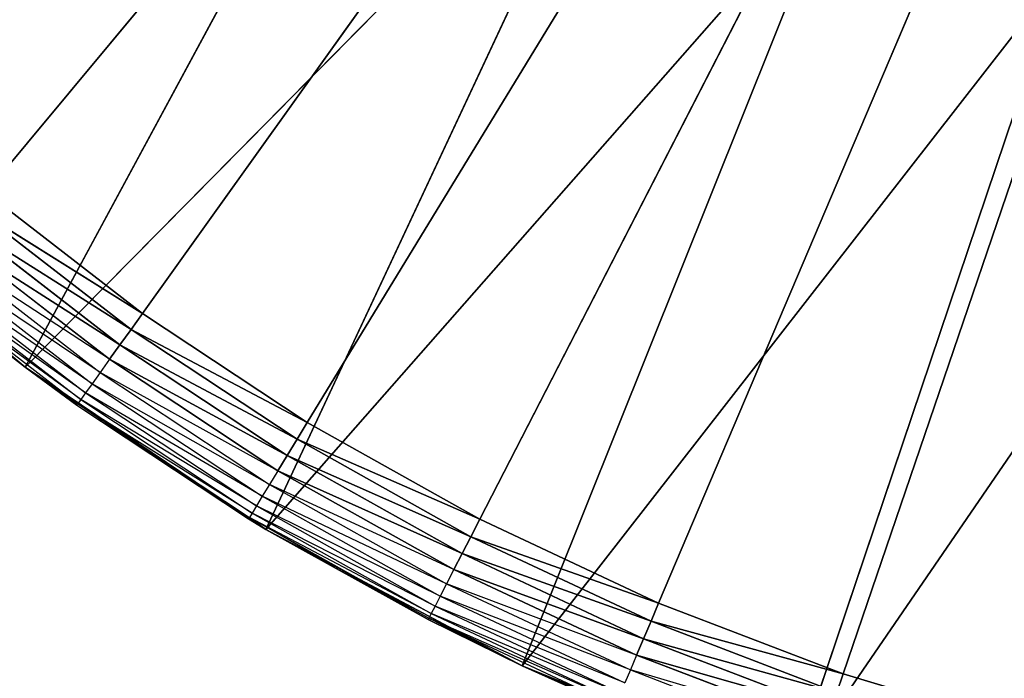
# Model space of a CAD drawing. Header units: centimetres. Extents: x 0.1 to 22.3, y 0.1 to 22.3.
# Tile 214 of 256: x 20.486 to 20.661, y 1.211 to 1.328. Entities that reach past the tile are written whole.
import ezdxf

# ---------------------------------------------------------------- set-up
doc = ezdxf.new("R2010")
doc.units = ezdxf.units.CM
doc.header["$LTSCALE"] = 2.54
doc.layers.get('0').update_dxf_attribs({"true_color": 0xff5454})

# ---------------------------------------------------------------- blocks, each defined once
blk = doc.blocks.new('Kosz na _mieci DELLA.STL')
at = {"color": 0}
for p, q in [((20.78747, 1.6658, 15.55), (20.48043, 1.29685, 15.55)), ((20.78747, 1.6658, 15.55), (20.48043, 1.29685, 15.55)), ((20.50818, 1.27542, 15.55), (20.78747, 1.6658, 15.55)), ((20.50818, 1.27542, 15.55), (20.78747, 1.6658, 15.55)), ((20.53742, 1.25608, 15.55), (20.78747, 1.6658, 15.55)), ((20.53742, 1.25608, 15.55), (20.78747, 1.6658, 15.55)), ((20.78747, 1.6658, 15.55), (20.568, 1.23892, 15.55)), ((20.78747, 1.6658, 15.55), (20.568, 1.23892, 15.55)), ((20.59974, 1.22403, 15.55), (20.78747, 1.6658, 15.55)), ((20.59974, 1.22403, 15.55), (20.78747, 1.6658, 15.55)), ((20.63249, 1.21151, 15.55), (20.78747, 1.6658, 15.55)), ((20.63249, 1.21151, 15.55), (20.78747, 1.6658, 15.55)), ((20.55976, 1.40001, 15.75), (20.48737, 1.26588, 15.75)), ((20.55976, 1.40001, 15.75), (20.48737, 1.26588, 15.75)), ((20.48737, 1.26588, 15.75), (20.59415, 1.37404, 15.75)), ((20.48737, 1.26588, 15.75), (20.59415, 1.37404, 15.75)), ((20.53008, 1.23714, 15.75), (20.59415, 1.37404, 15.75)), ((20.53008, 1.23714, 15.75), (20.59415, 1.37404, 15.75)), ((20.53008, 1.23714, 15.75), (20.63147, 1.35249, 15.75)), ((20.53008, 1.23714, 15.75), (20.63147, 1.35249, 15.75)), ((20.57552, 1.21295, 15.75), (20.63147, 1.35249, 15.75)), ((20.57552, 1.21295, 15.75), (20.63147, 1.35249, 15.75)), ((20.57552, 1.21295, 15.75), (20.67115, 1.3357, 15.75)), ((20.57552, 1.21295, 15.75), (20.67115, 1.3357, 15.75)), ((20.6232, 1.19356, 15.75), (20.67115, 1.3357, 15.75)), ((20.6232, 1.19356, 15.75), (20.67115, 1.3357, 15.75)), ((20.6232, 1.19356, 15.75), (20.7126, 1.3239, 15.75)), ((20.6232, 1.19356, 15.75), (20.7126, 1.3239, 15.75)), ((20.48737, 1.26588, 15.75), (20.44784, 1.29886, 15.75)), ((20.48737, 1.26588, 15.75), (20.44784, 1.29886, 15.75)), ((20.50818, 1.27542, 15.55), (20.48043, 1.29685, 15.55)), ((20.50818, 1.27542, 15.55), (20.48043, 1.29685, 15.55)), ((20.47821, 1.29418, 15.5503), (20.50616, 1.2726, 15.5503)), ((20.50818, 1.27542, 15.55), (20.47821, 1.29418, 15.5503)), ((20.50818, 1.27542, 15.55), (20.47821, 1.29418, 15.5503)), ((20.47821, 1.29418, 15.5503), (20.50616, 1.2726, 15.5503)), ((20.47606, 1.29159, 15.55121), (20.5042, 1.26986, 15.55121)), ((20.50616, 1.2726, 15.5503), (20.47606, 1.29159, 15.55121)), ((20.50616, 1.2726, 15.5503), (20.47606, 1.29159, 15.55121)), ((20.47606, 1.29159, 15.55121), (20.5042, 1.26986, 15.55121)), ((20.5042, 1.26986, 15.55121), (20.47403, 1.28916, 15.55268)), ((20.5042, 1.26986, 15.55121), (20.47403, 1.28916, 15.55268)), ((20.47403, 1.28916, 15.55268), (20.50236, 1.26729, 15.55268)), ((20.47221, 1.28697, 15.55468), (20.5007, 1.26497, 15.55468)), ((20.50236, 1.26729, 15.55268), (20.47221, 1.28697, 15.55468)), ((20.47063, 1.28507, 15.55714), (20.49927, 1.26296, 15.55714)), ((20.5007, 1.26497, 15.55468), (20.47063, 1.28507, 15.55714)), ((20.46841, 1.2824, 15.56316), (20.49725, 1.26014, 15.56316)), ((20.4981, 1.26133, 15.56), (20.46841, 1.2824, 15.56316)), ((20.46935, 1.28354, 15.56), (20.4981, 1.26133, 15.56)), ((20.49927, 1.26296, 15.55714), (20.46935, 1.28354, 15.56)), ((20.48737, 1.26588, 15.75), (20.46764, 1.28148, 15.57)), ((20.46764, 1.28148, 15.57), (20.48737, 1.26588, 15.57)), ((20.48737, 1.26588, 15.75), (20.46764, 1.28148, 15.57)), ((20.48737, 1.26588, 15.57), (20.46783, 1.28171, 15.56653)), ((20.46783, 1.28171, 15.56653), (20.49672, 1.2594, 15.56653)), ((20.49725, 1.26014, 15.56316), (20.46783, 1.28171, 15.56653)), ((20.50818, 1.27542, 15.55), (20.50616, 1.2726, 15.5503)), ((20.50818, 1.27542, 15.55), (20.50616, 1.2726, 15.5503)), ((20.53742, 1.25608, 15.55), (20.50818, 1.27542, 15.55)), ((20.53742, 1.25608, 15.55), (20.50818, 1.27542, 15.55)), ((20.50616, 1.2726, 15.5503), (20.5042, 1.26986, 15.55121)), ((20.50616, 1.2726, 15.5503), (20.5042, 1.26986, 15.55121)), ((20.50616, 1.2726, 15.5503), (20.53561, 1.25311, 15.5503)), ((20.53742, 1.25608, 15.55), (20.50616, 1.2726, 15.5503)), ((20.53742, 1.25608, 15.55), (20.50616, 1.2726, 15.5503)), ((20.50616, 1.2726, 15.5503), (20.53561, 1.25311, 15.5503)), ((20.5042, 1.26986, 15.55121), (20.50236, 1.26729, 15.55268)), ((20.5042, 1.26986, 15.55121), (20.50236, 1.26729, 15.55268)), ((20.5042, 1.26986, 15.55121), (20.53386, 1.25024, 15.55121)), ((20.53561, 1.25311, 15.5503), (20.5042, 1.26986, 15.55121)), ((20.53561, 1.25311, 15.5503), (20.5042, 1.26986, 15.55121)), ((20.5042, 1.26986, 15.55121), (20.53386, 1.25024, 15.55121)), ((20.50236, 1.26729, 15.55268), (20.5007, 1.26497, 15.55468)), ((20.53386, 1.25024, 15.55121), (20.50236, 1.26729, 15.55268)), ((20.53386, 1.25024, 15.55121), (20.50236, 1.26729, 15.55268)), ((20.50236, 1.26729, 15.55268), (20.53221, 1.24754, 15.55268)), ((20.48737, 1.26588, 15.57), (20.49672, 1.2594, 15.56653)), ((20.48737, 1.26588, 15.57), (20.48737, 1.26588, 15.75)), ((20.48737, 1.26588, 15.57), (20.49655, 1.25916, 15.57)), ((20.49655, 1.25916, 15.57), (20.48737, 1.26588, 15.75)), ((20.48737, 1.26588, 15.57), (20.48737, 1.26588, 15.75)), ((20.49655, 1.25916, 15.57), (20.48737, 1.26588, 15.75)), ((20.52701, 1.239, 15.57), (20.48737, 1.26588, 15.75)), ((20.52701, 1.239, 15.57), (20.48737, 1.26588, 15.75)), ((20.53008, 1.23714, 15.75), (20.48737, 1.26588, 15.75)), ((20.53008, 1.23714, 15.75), (20.48737, 1.26588, 15.75)), ((20.5007, 1.26497, 15.55468), (20.49927, 1.26296, 15.55714)), ((20.5007, 1.26497, 15.55468), (20.53073, 1.2451, 15.55468)), ((20.53221, 1.24754, 15.55268), (20.5007, 1.26497, 15.55468)), ((20.49927, 1.26296, 15.55714), (20.4981, 1.26133, 15.56)), ((20.49927, 1.26296, 15.55714), (20.52944, 1.243, 15.55714)), ((20.53073, 1.2451, 15.55468), (20.49927, 1.26296, 15.55714)), ((20.4981, 1.26133, 15.56), (20.49725, 1.26014, 15.56316)), ((20.4981, 1.26133, 15.56), (20.5284, 1.24129, 15.56)), ((20.52944, 1.243, 15.55714), (20.4981, 1.26133, 15.56)), ((20.49655, 1.25916, 15.57), (20.49672, 1.2594, 15.56653)), ((20.49655, 1.25916, 15.57), (20.52716, 1.23926, 15.56653)), ((20.49655, 1.25916, 15.57), (20.52701, 1.239, 15.57)), ((20.49725, 1.26014, 15.56316), (20.49672, 1.2594, 15.56653)), ((20.49672, 1.2594, 15.56653), (20.52716, 1.23926, 15.56653)), ((20.52763, 1.24003, 15.56316), (20.49672, 1.2594, 15.56653)), ((20.49725, 1.26014, 15.56316), (20.52763, 1.24003, 15.56316)), ((20.5284, 1.24129, 15.56), (20.49725, 1.26014, 15.56316)), ((20.53742, 1.25608, 15.55), (20.53561, 1.25311, 15.5503)), ((20.53742, 1.25608, 15.55), (20.53561, 1.25311, 15.5503)), ((20.568, 1.23892, 15.55), (20.53742, 1.25608, 15.55)), ((20.568, 1.23892, 15.55), (20.53742, 1.25608, 15.55)), ((20.53561, 1.25311, 15.5503), (20.53386, 1.25024, 15.55121)), ((20.53561, 1.25311, 15.5503), (20.53386, 1.25024, 15.55121)), ((20.53561, 1.25311, 15.5503), (20.56641, 1.23583, 15.5503)), ((20.568, 1.23892, 15.55), (20.53561, 1.25311, 15.5503)), ((20.568, 1.23892, 15.55), (20.53561, 1.25311, 15.5503)), ((20.53561, 1.25311, 15.5503), (20.56641, 1.23583, 15.5503)), ((20.53386, 1.25024, 15.55121), (20.53221, 1.24754, 15.55268)), ((20.53386, 1.25024, 15.55121), (20.53221, 1.24754, 15.55268)), ((20.53386, 1.25024, 15.55121), (20.56487, 1.23283, 15.55121)), ((20.56641, 1.23583, 15.5503), (20.53386, 1.25024, 15.55121)), ((20.56641, 1.23583, 15.5503), (20.53386, 1.25024, 15.55121)), ((20.53386, 1.25024, 15.55121), (20.56487, 1.23283, 15.55121)), ((20.53221, 1.24754, 15.55268), (20.53073, 1.2451, 15.55468)), ((20.56487, 1.23283, 15.55121), (20.53221, 1.24754, 15.55268)), ((20.56487, 1.23283, 15.55121), (20.53221, 1.24754, 15.55268)), ((20.53221, 1.24754, 15.55268), (20.56343, 1.23002, 15.55268)), ((20.53073, 1.2451, 15.55468), (20.52944, 1.243, 15.55714)), ((20.53073, 1.2451, 15.55468), (20.56212, 1.22748, 15.55468)), ((20.56343, 1.23002, 15.55268), (20.53073, 1.2451, 15.55468)), ((20.52944, 1.243, 15.55714), (20.5284, 1.24129, 15.56)), ((20.52944, 1.243, 15.55714), (20.56099, 1.22529, 15.55714)), ((20.56212, 1.22748, 15.55468), (20.52944, 1.243, 15.55714)), ((20.52763, 1.24003, 15.56316), (20.52716, 1.23926, 15.56653)), ((20.5284, 1.24129, 15.56), (20.52763, 1.24003, 15.56316)), ((20.52763, 1.24003, 15.56316), (20.55941, 1.2222, 15.56316)), ((20.56008, 1.22351, 15.56), (20.52763, 1.24003, 15.56316)), ((20.5284, 1.24129, 15.56), (20.56008, 1.22351, 15.56)), ((20.56099, 1.22529, 15.55714), (20.5284, 1.24129, 15.56)), ((20.52701, 1.239, 15.57), (20.52716, 1.23926, 15.56653)), ((20.52701, 1.239, 15.57), (20.53008, 1.23714, 15.75)), ((20.52701, 1.239, 15.57), (20.53008, 1.23714, 15.57)), ((20.52701, 1.239, 15.57), (20.53008, 1.23714, 15.75)), ((20.55885, 1.22113, 15.57), (20.52716, 1.23926, 15.56653)), ((20.52716, 1.23926, 15.56653), (20.55899, 1.2214, 15.56653)), ((20.53008, 1.23714, 15.57), (20.52716, 1.23926, 15.56653)), ((20.55941, 1.2222, 15.56316), (20.52716, 1.23926, 15.56653)), ((20.568, 1.23892, 15.55), (20.56641, 1.23583, 15.5503)), ((20.568, 1.23892, 15.55), (20.56641, 1.23583, 15.5503)), ((20.59974, 1.22403, 15.55), (20.568, 1.23892, 15.55)), ((20.59974, 1.22403, 15.55), (20.568, 1.23892, 15.55)), ((20.53008, 1.23714, 15.57), (20.53008, 1.23714, 15.75)), ((20.53008, 1.23714, 15.57), (20.53008, 1.23714, 15.75)), ((20.53008, 1.23714, 15.57), (20.55885, 1.22113, 15.57)), ((20.55885, 1.22113, 15.57), (20.53008, 1.23714, 15.75)), ((20.55885, 1.22113, 15.57), (20.53008, 1.23714, 15.75)), ((20.57552, 1.21295, 15.75), (20.53008, 1.23714, 15.75)), ((20.57552, 1.21295, 15.75), (20.53008, 1.23714, 15.75)), ((20.56641, 1.23583, 15.5503), (20.56487, 1.23283, 15.55121)), ((20.56641, 1.23583, 15.5503), (20.56487, 1.23283, 15.55121)), ((20.56641, 1.23583, 15.5503), (20.59839, 1.22084, 15.5503)), ((20.59974, 1.22403, 15.55), (20.56641, 1.23583, 15.5503)), ((20.59974, 1.22403, 15.55), (20.56641, 1.23583, 15.5503)), ((20.56641, 1.23583, 15.5503), (20.59839, 1.22084, 15.5503)), ((20.56487, 1.23283, 15.55121), (20.56343, 1.23002, 15.55268)), ((20.56487, 1.23283, 15.55121), (20.56343, 1.23002, 15.55268)), ((20.56487, 1.23283, 15.55121), (20.59707, 1.21774, 15.55121)), ((20.59839, 1.22084, 15.5503), (20.56487, 1.23283, 15.55121)), ((20.59839, 1.22084, 15.5503), (20.56487, 1.23283, 15.55121)), ((20.56487, 1.23283, 15.55121), (20.59707, 1.21774, 15.55121)), ((20.56343, 1.23002, 15.55268), (20.56212, 1.22748, 15.55468)), ((20.59707, 1.21774, 15.55121), (20.56343, 1.23002, 15.55268)), ((20.59707, 1.21774, 15.55121), (20.56343, 1.23002, 15.55268)), ((20.56343, 1.23002, 15.55268), (20.59583, 1.21483, 15.55268)), ((20.56212, 1.22748, 15.55468), (20.56099, 1.22529, 15.55714)), ((20.56212, 1.22748, 15.55468), (20.59472, 1.2122, 15.55468)), ((20.59583, 1.21483, 15.55268), (20.56212, 1.22748, 15.55468)), ((20.56099, 1.22529, 15.55714), (20.56008, 1.22351, 15.56)), ((20.56099, 1.22529, 15.55714), (20.59375, 1.20993, 15.55714)), ((20.59472, 1.2122, 15.55468), (20.56099, 1.22529, 15.55714)), ((20.56008, 1.22351, 15.56), (20.55941, 1.2222, 15.56316)), ((20.56008, 1.22351, 15.56), (20.59297, 1.20809, 15.56)), ((20.59375, 1.20993, 15.55714), (20.56008, 1.22351, 15.56)), ((20.59974, 1.22403, 15.55), (20.59839, 1.22084, 15.5503)), ((20.59974, 1.22403, 15.55), (20.59839, 1.22084, 15.5503)), ((20.63249, 1.21151, 15.55), (20.59974, 1.22403, 15.55)), ((20.63249, 1.21151, 15.55), (20.59974, 1.22403, 15.55)), ((20.55885, 1.22113, 15.57), (20.55899, 1.2214, 15.56653)), ((20.55885, 1.22113, 15.57), (20.57552, 1.21295, 15.75)), ((20.55885, 1.22113, 15.57), (20.57552, 1.21295, 15.75)), ((20.55885, 1.22113, 15.57), (20.57552, 1.21295, 15.57)), ((20.55941, 1.2222, 15.56316), (20.55899, 1.2214, 15.56653)), ((20.59239, 1.20674, 15.56316), (20.55899, 1.2214, 15.56653)), ((20.57552, 1.21295, 15.57), (20.55899, 1.2214, 15.56653)), ((20.55899, 1.2214, 15.56653), (20.59204, 1.20591, 15.56653)), ((20.55941, 1.2222, 15.56316), (20.59239, 1.20674, 15.56316)), ((20.59297, 1.20809, 15.56), (20.55941, 1.2222, 15.56316)), ((20.59839, 1.22084, 15.5503), (20.59707, 1.21774, 15.55121)), ((20.59839, 1.22084, 15.5503), (20.59707, 1.21774, 15.55121)), ((20.59839, 1.22084, 15.5503), (20.63137, 1.20822, 15.5503)), ((20.63249, 1.21151, 15.55), (20.59839, 1.22084, 15.5503)), ((20.63249, 1.21151, 15.55), (20.59839, 1.22084, 15.5503)), ((20.59839, 1.22084, 15.5503), (20.63137, 1.20822, 15.5503)), ((20.59707, 1.21774, 15.55121), (20.59583, 1.21483, 15.55268)), ((20.59707, 1.21774, 15.55121), (20.59583, 1.21483, 15.55268)), ((20.59707, 1.21774, 15.55121), (20.63028, 1.20504, 15.55121)), ((20.63137, 1.20822, 15.5503), (20.59707, 1.21774, 15.55121)), ((20.63137, 1.20822, 15.5503), (20.59707, 1.21774, 15.55121)), ((20.59707, 1.21774, 15.55121), (20.63028, 1.20504, 15.55121)), ((20.59583, 1.21483, 15.55268), (20.59472, 1.2122, 15.55468)), ((20.63028, 1.20504, 15.55121), (20.59583, 1.21483, 15.55268)), ((20.63028, 1.20504, 15.55121), (20.59583, 1.21483, 15.55268)), ((20.59583, 1.21483, 15.55268), (20.62926, 1.20205, 15.55268)), ((20.6232, 1.19356, 15.75), (20.57552, 1.21295, 15.75)), ((20.57552, 1.21295, 15.75), (20.59192, 1.20563, 15.57)), ((20.57552, 1.21295, 15.75), (20.59192, 1.20563, 15.57)), ((20.57552, 1.21295, 15.75), (20.57552, 1.21295, 15.57)), ((20.57552, 1.21295, 15.57), (20.59192, 1.20563, 15.57)), ((20.57552, 1.21295, 15.75), (20.57552, 1.21295, 15.57)), ((20.6232, 1.19356, 15.75), (20.57552, 1.21295, 15.75)), ((20.57552, 1.21295, 15.57), (20.59204, 1.20591, 15.56653)), ((20.59472, 1.2122, 15.55468), (20.59375, 1.20993, 15.55714)), ((20.59472, 1.2122, 15.55468), (20.62834, 1.19934, 15.55468)), ((20.62926, 1.20205, 15.55268), (20.59472, 1.2122, 15.55468)), ((20.63249, 1.21151, 15.55), (20.63137, 1.20822, 15.5503)), ((20.63249, 1.21151, 15.55), (20.63137, 1.20822, 15.5503)), ((20.66607, 1.20141, 15.55), (20.63249, 1.21151, 15.55)), ((20.66607, 1.20141, 15.55), (20.63249, 1.21151, 15.55))]:
    blk.add_line(p, q, dxfattribs=at)
mesh = blk.add_polyface(dxfattribs=at)
corners = [(22.13747, 22.1158, 47.35), (19.83748, 18.8158, 47.35), (22.13747, 0.3158, 47.35)]
mesh.append_faces([[corners[k] for k in face] for face in [(0, 1, 2)]], dxfattribs={"color": 0})
mesh = blk.add_polyface(dxfattribs=at)
corners = [(22.13747, 0.3158, 47.25), (19.83748, 3.6158, 47.25), (22.13747, 22.1158, 47.25)]
mesh.append_faces([[corners[k] for k in face] for face in [(0, 1, 2)]], dxfattribs={"color": 0})
mesh = blk.add_polyface(dxfattribs=at)
corners = [(21.83747, 0.6158, 15.75), (0.63747, 0.6158, 15.75), (21.83747, 21.8158, 15.75)]
mesh.append_faces([[corners[k] for k in face] for face in [(0, 1, 2)]], dxfattribs={"color": 0})
mesh = blk.add_polyface(dxfattribs=at)
corners = [(21.83747, 21.8158, 15.75), (0.63747, 0.6158, 15.75), (0.63747, 21.8158, 15.75)]
mesh.append_faces([[corners[k] for k in face] for face in [(0, 1, 2)]], dxfattribs={"color": 0})
mesh = blk.add_polyface(dxfattribs=at)
corners = [(21.83747, 0.6158, 15.95), (0.63747, 21.8158, 15.95), (0.63747, 0.6158, 15.95)]
mesh.append_faces([[corners[k] for k in face] for face in [(0, 1, 2)]], dxfattribs={"color": 0})
mesh = blk.add_polyface(dxfattribs=at)
corners = [(21.83747, 21.8158, 15.95), (0.63747, 21.8158, 15.95), (21.83747, 0.6158, 15.95)]
mesh.append_faces([[corners[k] for k in face] for face in [(0, 1, 2)]], dxfattribs={"color": 0})
mesh = blk.add_polyface(dxfattribs=at)
corners = [(22.13747, 0.3158, 47.35), (19.83748, 18.8158, 47.35), (19.83748, 3.6158, 47.35)]
mesh.append_faces([[corners[k] for k in face] for face in [(0, 1, 2)]], dxfattribs={"color": 0})
mesh = blk.add_polyface(dxfattribs=at)
corners = [(22.13747, 0.3158, 47.35), (19.83748, 3.6158, 47.35), (19.82228, 3.44215, 47.35)]
mesh.append_faces([[corners[k] for k in face] for face in [(0, 1, 2)]], dxfattribs={"color": 0})
mesh = blk.add_polyface(dxfattribs=at)
corners = [(22.13747, 0.3158, 47.25), (19.82228, 3.44215, 47.25), (19.83748, 3.6158, 47.25)]
mesh.append_faces([[corners[k] for k in face] for face in [(0, 1, 2)]], dxfattribs={"color": 0})
mesh = blk.add_polyface(dxfattribs=at)
corners = [(22.13747, 0.3158, 47.35), (19.82228, 3.44215, 47.35), (19.77717, 3.27378, 47.35)]
mesh.append_faces([[corners[k] for k in face] for face in [(0, 1, 2)]], dxfattribs={"color": 0})
mesh = blk.add_polyface(dxfattribs=at)
corners = [(22.13747, 0.3158, 47.25), (19.77717, 3.27378, 47.25), (19.82228, 3.44215, 47.25)]
mesh.append_faces([[corners[k] for k in face] for face in [(0, 1, 2)]], dxfattribs={"color": 0})
mesh = blk.add_polyface(dxfattribs=at)
corners = [(22.13747, 0.3158, 47.35), (19.77717, 3.27378, 47.35), (19.7035, 3.1158, 47.35)]
mesh.append_faces([[corners[k] for k in face] for face in [(0, 1, 2)]], dxfattribs={"color": 0})
mesh = blk.add_polyface(dxfattribs=at)
corners = [(22.13747, 0.3158, 47.25), (19.7035, 3.1158, 47.25), (19.77717, 3.27378, 47.25)]
mesh.append_faces([[corners[k] for k in face] for face in [(0, 1, 2)]], dxfattribs={"color": 0})
mesh = blk.add_polyface(dxfattribs=at)
corners = [(22.13747, 0.3158, 47.35), (19.7035, 3.1158, 47.35), (19.60352, 2.97301, 47.35)]
mesh.append_faces([[corners[k] for k in face] for face in [(0, 1, 2)]], dxfattribs={"color": 0})
mesh = blk.add_polyface(dxfattribs=at)
corners = [(22.13747, 0.3158, 47.25), (19.60352, 2.97301, 47.25), (19.7035, 3.1158, 47.25)]
mesh.append_faces([[corners[k] for k in face] for face in [(0, 1, 2)]], dxfattribs={"color": 0})
mesh = blk.add_polyface(dxfattribs=at)
corners = [(22.13747, 0.3158, 47.35), (19.60352, 2.97301, 47.35), (19.48026, 2.84976, 47.35)]
mesh.append_faces([[corners[k] for k in face] for face in [(0, 1, 2)]], dxfattribs={"color": 0})
mesh = blk.add_polyface(dxfattribs=at)
corners = [(22.13747, 0.3158, 47.25), (19.48026, 2.84976, 47.25), (19.60352, 2.97301, 47.25)]
mesh.append_faces([[corners[k] for k in face] for face in [(0, 1, 2)]], dxfattribs={"color": 0})
mesh = blk.add_polyface(dxfattribs=at)
corners = [(22.13747, 0.3158, 47.35), (19.48026, 2.84976, 47.35), (19.33747, 2.74978, 47.35)]
mesh.append_faces([[corners[k] for k in face] for face in [(0, 1, 2)]], dxfattribs={"color": 0})
mesh = blk.add_polyface(dxfattribs=at)
corners = [(22.13747, 0.3158, 47.25), (19.33747, 2.74978, 47.25), (19.48026, 2.84976, 47.25)]
mesh.append_faces([[corners[k] for k in face] for face in [(0, 1, 2)]], dxfattribs={"color": 0})
mesh = blk.add_polyface(dxfattribs=at)
corners = [(22.13747, 0.3158, 47.35), (19.33747, 2.74978, 47.35), (19.1795, 2.67611, 47.35)]
mesh.append_faces([[corners[k] for k in face] for face in [(0, 1, 2)]], dxfattribs={"color": 0})
mesh = blk.add_polyface(dxfattribs=at)
corners = [(22.13747, 0.3158, 47.25), (19.1795, 2.67611, 47.25), (19.33747, 2.74978, 47.25)]
mesh.append_faces([[corners[k] for k in face] for face in [(0, 1, 2)]], dxfattribs={"color": 0})
mesh = blk.add_polyface(dxfattribs=at)
corners = [(22.13747, 0.3158, 47.35), (19.1795, 2.67611, 47.35), (19.01112, 2.63099, 47.35)]
mesh.append_faces([[corners[k] for k in face] for face in [(0, 1, 2)]], dxfattribs={"color": 0})
mesh = blk.add_polyface(dxfattribs=at)
corners = [(22.13747, 0.3158, 47.25), (19.01112, 2.63099, 47.25), (19.1795, 2.67611, 47.25)]
mesh.append_faces([[corners[k] for k in face] for face in [(0, 1, 2)]], dxfattribs={"color": 0})
mesh = blk.add_polyface(dxfattribs=at)
corners = [(22.13747, 0.3158, 47.35), (19.01112, 2.63099, 47.35), (18.83747, 2.6158, 47.35)]
mesh.append_faces([[corners[k] for k in face] for face in [(0, 1, 2)]], dxfattribs={"color": 0})
mesh = blk.add_polyface(dxfattribs=at)
corners = [(22.13747, 0.3158, 47.25), (18.83747, 2.6158, 47.25), (19.01112, 2.63099, 47.25)]
mesh.append_faces([[corners[k] for k in face] for face in [(0, 1, 2)]], dxfattribs={"color": 0})
mesh = blk.add_polyface(dxfattribs=at)
corners = [(22.13747, 0.3158, 47.35), (18.83747, 2.6158, 47.35), (0.33747, 0.3158, 47.35)]
mesh.append_faces([[corners[k] for k in face] for face in [(0, 1, 2)]], dxfattribs={"color": 0})
mesh = blk.add_polyface(dxfattribs=at)
corners = [(22.13747, 0.3158, 47.25), (0.33747, 0.3158, 47.25), (3.63747, 2.6158, 47.25)]
mesh.append_faces([[corners[k] for k in face] for face in [(0, 1, 2)]], dxfattribs={"color": 0})
mesh = blk.add_polyface(dxfattribs=at)
corners = [(22.13747, 0.3158, 47.25), (3.63747, 2.6158, 47.25), (18.83747, 2.6158, 47.25)]
mesh.append_faces([[corners[k] for k in face] for face in [(0, 1, 2)]], dxfattribs={"color": 0})
mesh = blk.add_polyface(dxfattribs=at)
corners = [(20.78747, 1.6658, 15.55), (20.45432, 1.32025, 15.55), (20.42998, 1.34549, 15.55)]
mesh.append_faces([[corners[k] for k in face] for face in [(0, 1, 2)]], dxfattribs={"color": 0})
mesh = blk.add_polyface(dxfattribs=at)
corners = [(20.78747, 1.6658, 15.55), (20.48043, 1.29685, 15.55), (20.45432, 1.32025, 15.55)]
mesh.append_faces([[corners[k] for k in face] for face in [(0, 1, 2)]], dxfattribs={"color": 0})
mesh = blk.add_polyface(dxfattribs=at)
corners = [(20.78747, 1.6658, 15.55), (20.50818, 1.27542, 15.55), (20.48043, 1.29685, 15.55)]
mesh.append_faces([[corners[k] for k in face] for face in [(0, 1, 2)]], dxfattribs={"color": 0})
mesh = blk.add_polyface(dxfattribs=at)
corners = [(20.78747, 1.6658, 15.55), (20.53742, 1.25608, 15.55), (20.50818, 1.27542, 15.55)]
mesh.append_faces([[corners[k] for k in face] for face in [(0, 1, 2)]], dxfattribs={"color": 0})
mesh = blk.add_polyface(dxfattribs=at)
corners = [(20.78747, 1.6658, 15.55), (20.568, 1.23892, 15.55), (20.53742, 1.25608, 15.55)]
mesh.append_faces([[corners[k] for k in face] for face in [(0, 1, 2)]], dxfattribs={"color": 0})
mesh = blk.add_polyface(dxfattribs=at)
corners = [(20.78747, 1.6658, 15.55), (20.59974, 1.22403, 15.55), (20.568, 1.23892, 15.55)]
mesh.append_faces([[corners[k] for k in face] for face in [(0, 1, 2)]], dxfattribs={"color": 0})
mesh = blk.add_polyface(dxfattribs=at)
corners = [(20.78747, 1.6658, 15.55), (20.63249, 1.21151, 15.55), (20.59974, 1.22403, 15.55)]
mesh.append_faces([[corners[k] for k in face] for face in [(0, 1, 2)]], dxfattribs={"color": 0})
mesh = blk.add_polyface(dxfattribs=at)
corners = [(20.78747, 1.6658, 15.55), (20.66607, 1.20141, 15.55), (20.63249, 1.21151, 15.55)]
mesh.append_faces([[corners[k] for k in face] for face in [(0, 1, 2)]], dxfattribs={"color": 0})
mesh = blk.add_polyface(dxfattribs=at)
corners = [(20.55976, 1.40001, 15.75), (20.41191, 1.33572, 15.75), (20.44784, 1.29886, 15.75)]
mesh.append_faces([[corners[k] for k in face] for face in [(0, 1, 2)]], dxfattribs={"color": 0})
mesh = blk.add_polyface(dxfattribs=at)
corners = [(20.55976, 1.40001, 15.75), (20.44784, 1.29886, 15.75), (20.48737, 1.26588, 15.75)]
mesh.append_faces([[corners[k] for k in face] for face in [(0, 1, 2)]], dxfattribs={"color": 0})
mesh = blk.add_polyface(dxfattribs=at)
corners = [(20.59415, 1.37404, 15.75), (20.55976, 1.40001, 15.75), (20.48737, 1.26588, 15.75)]
mesh.append_faces([[corners[k] for k in face] for face in [(0, 1, 2)]], dxfattribs={"color": 0})
mesh = blk.add_polyface(dxfattribs=at)
corners = [(20.59415, 1.37404, 15.75), (20.48737, 1.26588, 15.75), (20.53008, 1.23714, 15.75)]
mesh.append_faces([[corners[k] for k in face] for face in [(0, 1, 2)]], dxfattribs={"color": 0})
mesh = blk.add_polyface(dxfattribs=at)
corners = [(20.63147, 1.35249, 15.75), (20.59415, 1.37404, 15.75), (20.53008, 1.23714, 15.75)]
mesh.append_faces([[corners[k] for k in face] for face in [(0, 1, 2)]], dxfattribs={"color": 0})
mesh = blk.add_polyface(dxfattribs=at)
corners = [(20.63147, 1.35249, 15.75), (20.53008, 1.23714, 15.75), (20.57552, 1.21295, 15.75)]
mesh.append_faces([[corners[k] for k in face] for face in [(0, 1, 2)]], dxfattribs={"color": 0})
mesh = blk.add_polyface(dxfattribs=at)
corners = [(20.67115, 1.3357, 15.75), (20.63147, 1.35249, 15.75), (20.57552, 1.21295, 15.75)]
mesh.append_faces([[corners[k] for k in face] for face in [(0, 1, 2)]], dxfattribs={"color": 0})
mesh = blk.add_polyface(dxfattribs=at)
corners = [(20.67115, 1.3357, 15.75), (20.57552, 1.21295, 15.75), (20.6232, 1.19356, 15.75)]
mesh.append_faces([[corners[k] for k in face] for face in [(0, 1, 2)]], dxfattribs={"color": 0})
mesh = blk.add_polyface(dxfattribs=at)
corners = [(20.7126, 1.3239, 15.75), (20.67115, 1.3357, 15.75), (20.6232, 1.19356, 15.75)]
mesh.append_faces([[corners[k] for k in face] for face in [(0, 1, 2)]], dxfattribs={"color": 0})
mesh = blk.add_polyface(dxfattribs=at)
corners = [(20.7126, 1.3239, 15.75), (20.6232, 1.19356, 15.75), (20.67263, 1.17917, 15.75)]
mesh.append_faces([[corners[k] for k in face] for face in [(0, 1, 2)]], dxfattribs={"color": 0})
mesh = blk.add_polyface(dxfattribs=at)
corners = [(20.44784, 1.29886, 15.75), (20.46764, 1.28148, 15.57), (20.48737, 1.26588, 15.75)]
mesh.append_faces([[corners[k] for k in face] for face in [(0, 1, 2)]], dxfattribs={"color": 0})
mesh = blk.add_polyface(dxfattribs=at)
corners = [(20.50818, 1.27542, 15.55), (20.47821, 1.29418, 15.5503), (20.48043, 1.29685, 15.55)]
mesh.append_faces([[corners[k] for k in face] for face in [(0, 1, 2)]], dxfattribs={"color": 0})
mesh = blk.add_polyface(dxfattribs=at)
corners = [(20.50616, 1.2726, 15.5503), (20.47606, 1.29159, 15.55121), (20.47821, 1.29418, 15.5503)]
mesh.append_faces([[corners[k] for k in face] for face in [(0, 1, 2)]], dxfattribs={"color": 0})
mesh = blk.add_polyface(dxfattribs=at)
corners = [(20.50818, 1.27542, 15.55), (20.50616, 1.2726, 15.5503), (20.47821, 1.29418, 15.5503)]
mesh.append_faces([[corners[k] for k in face] for face in [(0, 1, 2)]], dxfattribs={"color": 0})
mesh = blk.add_polyface(dxfattribs=at)
corners = [(20.5042, 1.26986, 15.55121), (20.47403, 1.28916, 15.55268), (20.47606, 1.29159, 15.55121)]
mesh.append_faces([[corners[k] for k in face] for face in [(0, 1, 2)]], dxfattribs={"color": 0})
mesh = blk.add_polyface(dxfattribs=at)
corners = [(20.50616, 1.2726, 15.5503), (20.5042, 1.26986, 15.55121), (20.47606, 1.29159, 15.55121)]
mesh.append_faces([[corners[k] for k in face] for face in [(0, 1, 2)]], dxfattribs={"color": 0})
mesh = blk.add_polyface(dxfattribs=at)
corners = [(20.5042, 1.26986, 15.55121), (20.50236, 1.26729, 15.55268), (20.47403, 1.28916, 15.55268)]
mesh.append_faces([[corners[k] for k in face] for face in [(0, 1, 2)]], dxfattribs={"color": 0})
mesh = blk.add_polyface(dxfattribs=at)
corners = [(20.48737, 1.26588, 15.75), (20.46764, 1.28148, 15.57), (20.48737, 1.26588, 15.57)]
mesh.append_faces([[corners[k] for k in face] for face in [(0, 1, 2)]], dxfattribs={"color": 0})
mesh = blk.add_polyface(dxfattribs=at)
corners = [(20.53742, 1.25608, 15.55), (20.50616, 1.2726, 15.5503), (20.50818, 1.27542, 15.55)]
mesh.append_faces([[corners[k] for k in face] for face in [(0, 1, 2)]], dxfattribs={"color": 0})
mesh = blk.add_polyface(dxfattribs=at)
corners = [(20.53561, 1.25311, 15.5503), (20.5042, 1.26986, 15.55121), (20.50616, 1.2726, 15.5503)]
mesh.append_faces([[corners[k] for k in face] for face in [(0, 1, 2)]], dxfattribs={"color": 0})
mesh = blk.add_polyface(dxfattribs=at)
corners = [(20.53742, 1.25608, 15.55), (20.53561, 1.25311, 15.5503), (20.50616, 1.2726, 15.5503)]
mesh.append_faces([[corners[k] for k in face] for face in [(0, 1, 2)]], dxfattribs={"color": 0})
mesh = blk.add_polyface(dxfattribs=at)
corners = [(20.53386, 1.25024, 15.55121), (20.50236, 1.26729, 15.55268), (20.5042, 1.26986, 15.55121)]
mesh.append_faces([[corners[k] for k in face] for face in [(0, 1, 2)]], dxfattribs={"color": 0})
mesh = blk.add_polyface(dxfattribs=at)
corners = [(20.53561, 1.25311, 15.5503), (20.53386, 1.25024, 15.55121), (20.5042, 1.26986, 15.55121)]
mesh.append_faces([[corners[k] for k in face] for face in [(0, 1, 2)]], dxfattribs={"color": 0})
mesh = blk.add_polyface(dxfattribs=at)
corners = [(20.53386, 1.25024, 15.55121), (20.53221, 1.24754, 15.55268), (20.50236, 1.26729, 15.55268)]
mesh.append_faces([[corners[k] for k in face] for face in [(0, 1, 2)]], dxfattribs={"color": 0})
mesh = blk.add_polyface(dxfattribs=at)
corners = [(20.48737, 1.26588, 15.75), (20.48737, 1.26588, 15.57), (20.49655, 1.25916, 15.57)]
mesh.append_faces([[corners[k] for k in face] for face in [(0, 1, 2)]], dxfattribs={"color": 0})
mesh = blk.add_polyface(dxfattribs=at)
corners = [(20.48737, 1.26588, 15.75), (20.49655, 1.25916, 15.57), (20.52701, 1.239, 15.57)]
mesh.append_faces([[corners[k] for k in face] for face in [(0, 1, 2)]], dxfattribs={"color": 0})
mesh = blk.add_polyface(dxfattribs=at)
corners = [(20.48737, 1.26588, 15.75), (20.52701, 1.239, 15.57), (20.53008, 1.23714, 15.75)]
mesh.append_faces([[corners[k] for k in face] for face in [(0, 1, 2)]], dxfattribs={"color": 0})
mesh = blk.add_polyface(dxfattribs=at)
corners = [(20.568, 1.23892, 15.55), (20.53561, 1.25311, 15.5503), (20.53742, 1.25608, 15.55)]
mesh.append_faces([[corners[k] for k in face] for face in [(0, 1, 2)]], dxfattribs={"color": 0})
mesh = blk.add_polyface(dxfattribs=at)
corners = [(20.56641, 1.23583, 15.5503), (20.53386, 1.25024, 15.55121), (20.53561, 1.25311, 15.5503)]
mesh.append_faces([[corners[k] for k in face] for face in [(0, 1, 2)]], dxfattribs={"color": 0})
mesh = blk.add_polyface(dxfattribs=at)
corners = [(20.568, 1.23892, 15.55), (20.56641, 1.23583, 15.5503), (20.53561, 1.25311, 15.5503)]
mesh.append_faces([[corners[k] for k in face] for face in [(0, 1, 2)]], dxfattribs={"color": 0})
mesh = blk.add_polyface(dxfattribs=at)
corners = [(20.56487, 1.23283, 15.55121), (20.53221, 1.24754, 15.55268), (20.53386, 1.25024, 15.55121)]
mesh.append_faces([[corners[k] for k in face] for face in [(0, 1, 2)]], dxfattribs={"color": 0})
mesh = blk.add_polyface(dxfattribs=at)
corners = [(20.56641, 1.23583, 15.5503), (20.56487, 1.23283, 15.55121), (20.53386, 1.25024, 15.55121)]
mesh.append_faces([[corners[k] for k in face] for face in [(0, 1, 2)]], dxfattribs={"color": 0})
mesh = blk.add_polyface(dxfattribs=at)
corners = [(20.56487, 1.23283, 15.55121), (20.56343, 1.23002, 15.55268), (20.53221, 1.24754, 15.55268)]
mesh.append_faces([[corners[k] for k in face] for face in [(0, 1, 2)]], dxfattribs={"color": 0})
mesh = blk.add_polyface(dxfattribs=at)
corners = [(20.53008, 1.23714, 15.75), (20.52701, 1.239, 15.57), (20.53008, 1.23714, 15.57)]
mesh.append_faces([[corners[k] for k in face] for face in [(0, 1, 2)]], dxfattribs={"color": 0})
mesh = blk.add_polyface(dxfattribs=at)
corners = [(20.59974, 1.22403, 15.55), (20.56641, 1.23583, 15.5503), (20.568, 1.23892, 15.55)]
mesh.append_faces([[corners[k] for k in face] for face in [(0, 1, 2)]], dxfattribs={"color": 0})
mesh = blk.add_polyface(dxfattribs=at)
corners = [(20.53008, 1.23714, 15.75), (20.53008, 1.23714, 15.57), (20.55885, 1.22113, 15.57)]
mesh.append_faces([[corners[k] for k in face] for face in [(0, 1, 2)]], dxfattribs={"color": 0})
mesh = blk.add_polyface(dxfattribs=at)
corners = [(20.53008, 1.23714, 15.75), (20.55885, 1.22113, 15.57), (20.57552, 1.21295, 15.75)]
mesh.append_faces([[corners[k] for k in face] for face in [(0, 1, 2)]], dxfattribs={"color": 0})
mesh = blk.add_polyface(dxfattribs=at)
corners = [(20.59839, 1.22084, 15.5503), (20.56487, 1.23283, 15.55121), (20.56641, 1.23583, 15.5503)]
mesh.append_faces([[corners[k] for k in face] for face in [(0, 1, 2)]], dxfattribs={"color": 0})
mesh = blk.add_polyface(dxfattribs=at)
corners = [(20.59974, 1.22403, 15.55), (20.59839, 1.22084, 15.5503), (20.56641, 1.23583, 15.5503)]
mesh.append_faces([[corners[k] for k in face] for face in [(0, 1, 2)]], dxfattribs={"color": 0})
mesh = blk.add_polyface(dxfattribs=at)
corners = [(20.59707, 1.21774, 15.55121), (20.56343, 1.23002, 15.55268), (20.56487, 1.23283, 15.55121)]
mesh.append_faces([[corners[k] for k in face] for face in [(0, 1, 2)]], dxfattribs={"color": 0})
mesh = blk.add_polyface(dxfattribs=at)
corners = [(20.59839, 1.22084, 15.5503), (20.59707, 1.21774, 15.55121), (20.56487, 1.23283, 15.55121)]
mesh.append_faces([[corners[k] for k in face] for face in [(0, 1, 2)]], dxfattribs={"color": 0})
mesh = blk.add_polyface(dxfattribs=at)
corners = [(20.59707, 1.21774, 15.55121), (20.59583, 1.21483, 15.55268), (20.56343, 1.23002, 15.55268)]
mesh.append_faces([[corners[k] for k in face] for face in [(0, 1, 2)]], dxfattribs={"color": 0})
mesh = blk.add_polyface(dxfattribs=at)
corners = [(20.63249, 1.21151, 15.55), (20.59839, 1.22084, 15.5503), (20.59974, 1.22403, 15.55)]
mesh.append_faces([[corners[k] for k in face] for face in [(0, 1, 2)]], dxfattribs={"color": 0})
mesh = blk.add_polyface(dxfattribs=at)
corners = [(20.57552, 1.21295, 15.75), (20.55885, 1.22113, 15.57), (20.57552, 1.21295, 15.57)]
mesh.append_faces([[corners[k] for k in face] for face in [(0, 1, 2)]], dxfattribs={"color": 0})
mesh = blk.add_polyface(dxfattribs=at)
corners = [(20.57552, 1.21295, 15.57), (20.55899, 1.2214, 15.56653), (20.59204, 1.20591, 15.56653)]
mesh.append_faces([[corners[k] for k in face] for face in [(0, 1, 2)]], dxfattribs={"color": 0})
mesh = blk.add_polyface(dxfattribs=at)
corners = [(20.63137, 1.20822, 15.5503), (20.59707, 1.21774, 15.55121), (20.59839, 1.22084, 15.5503)]
mesh.append_faces([[corners[k] for k in face] for face in [(0, 1, 2)]], dxfattribs={"color": 0})
mesh = blk.add_polyface(dxfattribs=at)
corners = [(20.63249, 1.21151, 15.55), (20.63137, 1.20822, 15.5503), (20.59839, 1.22084, 15.5503)]
mesh.append_faces([[corners[k] for k in face] for face in [(0, 1, 2)]], dxfattribs={"color": 0})
mesh = blk.add_polyface(dxfattribs=at)
corners = [(20.63028, 1.20504, 15.55121), (20.59583, 1.21483, 15.55268), (20.59707, 1.21774, 15.55121)]
mesh.append_faces([[corners[k] for k in face] for face in [(0, 1, 2)]], dxfattribs={"color": 0})
mesh = blk.add_polyface(dxfattribs=at)
corners = [(20.63137, 1.20822, 15.5503), (20.63028, 1.20504, 15.55121), (20.59707, 1.21774, 15.55121)]
mesh.append_faces([[corners[k] for k in face] for face in [(0, 1, 2)]], dxfattribs={"color": 0})
mesh = blk.add_polyface(dxfattribs=at)
corners = [(20.63028, 1.20504, 15.55121), (20.62926, 1.20205, 15.55268), (20.59583, 1.21483, 15.55268)]
mesh.append_faces([[corners[k] for k in face] for face in [(0, 1, 2)]], dxfattribs={"color": 0})
mesh = blk.add_polyface(dxfattribs=at)
corners = [(20.57552, 1.21295, 15.75), (20.59192, 1.20563, 15.57), (20.6232, 1.19356, 15.75)]
mesh.append_faces([[corners[k] for k in face] for face in [(0, 1, 2)]], dxfattribs={"color": 0})
mesh = blk.add_polyface(dxfattribs=at)
corners = [(20.57552, 1.21295, 15.75), (20.57552, 1.21295, 15.57), (20.59192, 1.20563, 15.57)]
mesh.append_faces([[corners[k] for k in face] for face in [(0, 1, 2)]], dxfattribs={"color": 0})
mesh = blk.add_polyface(dxfattribs=at)
corners = [(20.66607, 1.20141, 15.55), (20.63137, 1.20822, 15.5503), (20.63249, 1.21151, 15.55)]
mesh.append_faces([[corners[k] for k in face] for face in [(0, 1, 2)]], dxfattribs={"color": 0})

msp = doc.modelspace()

# ---------------------------------------------------------------- block references
at = {"color": 0}
msp.add_blockref('Kosz na _mieci DELLA.STL', (0, 0), dxfattribs=at)

doc.saveas('drawing.dxf')
